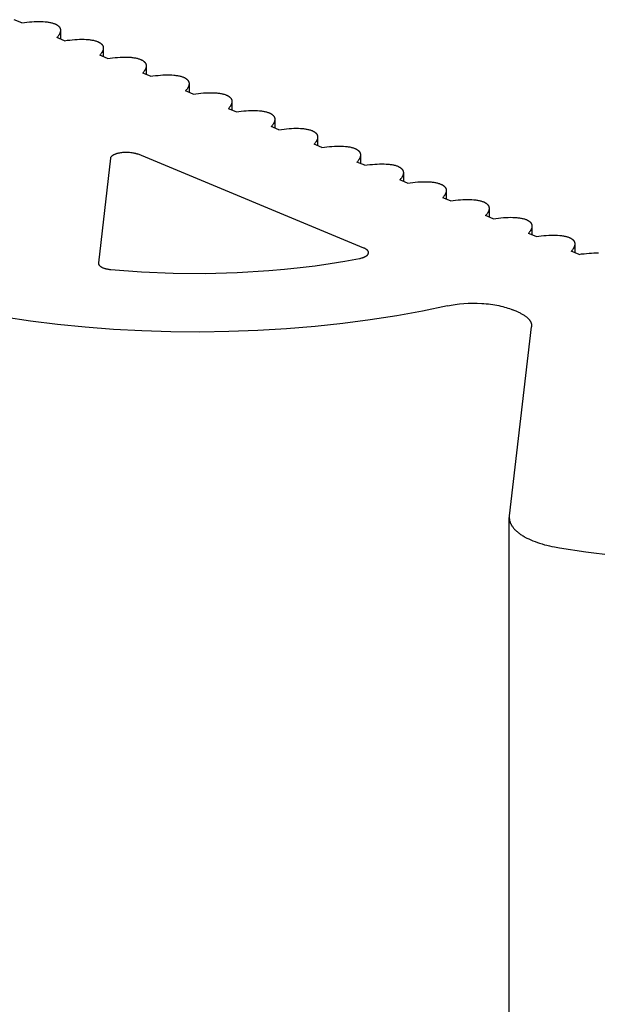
# Model space of a CAD drawing. Header units: millimetres. Extents: x 27636 to 28479, y -10436 to -9375.
# Tile 11 of 12: x 27734 to 27771, y -9466 to -9403. Entities that reach past the tile are written whole.
import ezdxf

# ---------------------------------------------------------------- set-up
doc = ezdxf.new("R2010")
doc.units = ezdxf.units.MM
doc.layers.add('CERAMICA_FERRES', color=7, linetype='Continuous', true_color=0x000000)

msp = doc.modelspace()

# ---------------------------------------------------------------- linework, layer by layer
at = {"layer": 'CERAMICA_FERRES'}
for points in [[(27734.569, -9403.454), (27734.079, -9403.251)], [(27734.569, -9403.454), (27734.732, -9403.431), (27734.895, -9403.41), (27735.055, -9403.393), (27735.213, -9403.38), (27735.367, -9403.37), (27735.517, -9403.365), (27735.662, -9403.363), (27735.802, -9403.364), (27735.937, -9403.37), (27736.064, -9403.38), (27736.125, -9403.386), (27736.185, -9403.393), (27736.242, -9403.401), (27736.298, -9403.41), (27736.352, -9403.42), (27736.403, -9403.431), (27736.453, -9403.442), (27736.5, -9403.455), (27736.546, -9403.468), (27736.589, -9403.482), (27736.631, -9403.496), (27736.67, -9403.512), (27736.691, -9403.521), (27736.712, -9403.53), (27736.732, -9403.54), (27736.751, -9403.55), (27736.77, -9403.56), (27736.788, -9403.57), (27736.806, -9403.581), (27736.823, -9403.591), (27736.839, -9403.603), (27736.855, -9403.614), (27736.87, -9403.626), (27736.884, -9403.638), (27736.898, -9403.65), (27736.905, -9403.656), (27736.911, -9403.662), (27736.917, -9403.669), (27736.924, -9403.675), (27736.93, -9403.681), (27736.935, -9403.688), (27736.941, -9403.694), (27736.947, -9403.701), (27736.952, -9403.708), (27736.957, -9403.715), (27736.962, -9403.721), (27736.967, -9403.728), (27736.971, -9403.735), (27736.976, -9403.742), (27736.98, -9403.749), (27736.984, -9403.756), (27736.988, -9403.763), (27736.992, -9403.771), (27736.995, -9403.778), (27736.999, -9403.785), (27737.002, -9403.793), (27737.005, -9403.8), (27737.008, -9403.807), (27737.01, -9403.815), (27737.013, -9403.823), (27737.015, -9403.83), (27737.017, -9403.838), (27737.019, -9403.846), (27737.021, -9403.853), (27737.022, -9403.861), (27737.024, -9403.869), (27737.025, -9403.877), (27737.026, -9403.885), (27737.027, -9403.893), (27737.027, -9403.901), (27737.028, -9403.909), (27737.028, -9403.918), (27737.028, -9403.926)], [(27737.028, -9403.926), (27737.028, -9403.939), (27737.027, -9403.952), (27737.026, -9403.965), (27737.024, -9403.979), (27737.022, -9403.992), (27737.02, -9404.006), (27737.017, -9404.019), (27737.014, -9404.033), (27737.01, -9404.047), (27737.005, -9404.061), (27737.001, -9404.075), (27736.995, -9404.089), (27736.99, -9404.103), (27736.984, -9404.118), (27736.977, -9404.132), (27736.97, -9404.146), (27736.963, -9404.161), (27736.955, -9404.175), (27736.947, -9404.19), (27736.938, -9404.204), (27736.929, -9404.219), (27736.92, -9404.234), (27736.9, -9404.263), (27736.878, -9404.293), (27736.855, -9404.322), (27736.83, -9404.352), (27736.804, -9404.382)], [(27737.028, -9403.926), (27737.028, -9404.475)], [(27737.294, -9404.586), (27736.804, -9404.382)], [(27737.294, -9404.586), (27737.458, -9404.562), (27737.62, -9404.542), (27737.78, -9404.525), (27737.938, -9404.512), (27738.092, -9404.502), (27738.242, -9404.496), (27738.388, -9404.494), (27738.528, -9404.496), (27738.662, -9404.502), (27738.789, -9404.511), (27738.851, -9404.518), (27738.91, -9404.525), (27738.968, -9404.533), (27739.023, -9404.542), (27739.077, -9404.552), (27739.129, -9404.562), (27739.178, -9404.574), (27739.226, -9404.586), (27739.271, -9404.599), (27739.315, -9404.613), (27739.356, -9404.628), (27739.395, -9404.644), (27739.416, -9404.653), (27739.437, -9404.662), (27739.457, -9404.672), (27739.476, -9404.681), (27739.495, -9404.691), (27739.513, -9404.702), (27739.531, -9404.712), (27739.548, -9404.723), (27739.564, -9404.734), (27739.58, -9404.746), (27739.595, -9404.757), (27739.61, -9404.769), (27739.623, -9404.782), (27739.63, -9404.788), (27739.636, -9404.794), (27739.643, -9404.8), (27739.649, -9404.807), (27739.655, -9404.813), (27739.661, -9404.82), (27739.666, -9404.826), (27739.672, -9404.833), (27739.677, -9404.84), (27739.682, -9404.846), (27739.687, -9404.853), (27739.692, -9404.86), (27739.697, -9404.867), (27739.701, -9404.874), (27739.705, -9404.881), (27739.709, -9404.888), (27739.713, -9404.895), (27739.717, -9404.902), (27739.721, -9404.91), (27739.724, -9404.917), (27739.727, -9404.924), (27739.73, -9404.932), (27739.733, -9404.939), (27739.736, -9404.947), (27739.738, -9404.954), (27739.74, -9404.962), (27739.742, -9404.97), (27739.744, -9404.977), (27739.746, -9404.985), (27739.748, -9404.993), (27739.749, -9405.001), (27739.75, -9405.009), (27739.751, -9405.017), (27739.752, -9405.025), (27739.753, -9405.033), (27739.753, -9405.041), (27739.753, -9405.049), (27739.753, -9405.057)], [(27739.753, -9405.057), (27739.753, -9405.071), (27739.752, -9405.084), (27739.751, -9405.097), (27739.75, -9405.11), (27739.748, -9405.124), (27739.745, -9405.138), (27739.742, -9405.151), (27739.739, -9405.165), (27739.735, -9405.179), (27739.731, -9405.193), (27739.726, -9405.207), (27739.721, -9405.221), (27739.715, -9405.235), (27739.709, -9405.249), (27739.703, -9405.264), (27739.696, -9405.278), (27739.688, -9405.292), (27739.681, -9405.307), (27739.672, -9405.321), (27739.664, -9405.336), (27739.655, -9405.351), (27739.645, -9405.365), (27739.625, -9405.395), (27739.604, -9405.424), (27739.58, -9405.454), (27739.556, -9405.484), (27739.529, -9405.514)], [(27739.753, -9405.057), (27739.753, -9405.607)], [(27740.02, -9405.718), (27739.529, -9405.514)], [(27740.02, -9405.718), (27740.183, -9405.694), (27740.345, -9405.674), (27740.506, -9405.657), (27740.663, -9405.644), (27740.818, -9405.634), (27740.968, -9405.628), (27741.113, -9405.626), (27741.253, -9405.628), (27741.387, -9405.634), (27741.515, -9405.643), (27741.576, -9405.649), (27741.635, -9405.656), (27741.693, -9405.665), (27741.748, -9405.673), (27741.802, -9405.683), (27741.854, -9405.694), (27741.904, -9405.706), (27741.951, -9405.718), (27741.997, -9405.731), (27742.04, -9405.745), (27742.081, -9405.76), (27742.121, -9405.775), (27742.142, -9405.784), (27742.162, -9405.794), (27742.182, -9405.803), (27742.202, -9405.813), (27742.22, -9405.823), (27742.239, -9405.833), (27742.256, -9405.844), (27742.273, -9405.855), (27742.29, -9405.866), (27742.305, -9405.878), (27742.32, -9405.889), (27742.335, -9405.901), (27742.349, -9405.913), (27742.355, -9405.92), (27742.362, -9405.926), (27742.368, -9405.932), (27742.374, -9405.938), (27742.38, -9405.945), (27742.386, -9405.951), (27742.392, -9405.958), (27742.397, -9405.965), (27742.402, -9405.971), (27742.408, -9405.978), (27742.413, -9405.985), (27742.417, -9405.992), (27742.422, -9405.999), (27742.426, -9406.006), (27742.431, -9406.013), (27742.435, -9406.02), (27742.439, -9406.027), (27742.442, -9406.034), (27742.446, -9406.041), (27742.449, -9406.049), (27742.452, -9406.056), (27742.455, -9406.063), (27742.458, -9406.071), (27742.461, -9406.078), (27742.463, -9406.086), (27742.466, -9406.094), (27742.468, -9406.101), (27742.47, -9406.109), (27742.471, -9406.117), (27742.473, -9406.125), (27742.474, -9406.133), (27742.475, -9406.141), (27742.476, -9406.149), (27742.477, -9406.157), (27742.478, -9406.165), (27742.478, -9406.173), (27742.479, -9406.181), (27742.479, -9406.189)], [(27742.479, -9406.189), (27742.479, -9406.202), (27742.478, -9406.215), (27742.477, -9406.229), (27742.475, -9406.242), (27742.473, -9406.256), (27742.471, -9406.269), (27742.468, -9406.283), (27742.464, -9406.297), (27742.46, -9406.311), (27742.456, -9406.324), (27742.451, -9406.339), (27742.446, -9406.353), (27742.44, -9406.367), (27742.434, -9406.381), (27742.428, -9406.395), (27742.421, -9406.41), (27742.414, -9406.424), (27742.406, -9406.439), (27742.398, -9406.453), (27742.389, -9406.468), (27742.38, -9406.482), (27742.371, -9406.497), (27742.351, -9406.527), (27742.329, -9406.556), (27742.306, -9406.586), (27742.281, -9406.616), (27742.255, -9406.646)], [(27742.745, -9406.849), (27742.255, -9406.646)], [(27742.479, -9406.189), (27742.479, -9406.739)], [(27742.745, -9406.849), (27742.908, -9406.826), (27743.071, -9406.806), (27743.231, -9406.789), (27743.389, -9406.775), (27743.543, -9406.766), (27743.693, -9406.76), (27743.838, -9406.758), (27743.978, -9406.76), (27744.113, -9406.765), (27744.24, -9406.775), (27744.301, -9406.781), (27744.361, -9406.788), (27744.418, -9406.796), (27744.474, -9406.805), (27744.527, -9406.815), (27744.579, -9406.826), (27744.629, -9406.837), (27744.676, -9406.85), (27744.722, -9406.863), (27744.765, -9406.877), (27744.807, -9406.892), (27744.846, -9406.907), (27744.867, -9406.916), (27744.888, -9406.925), (27744.908, -9406.935), (27744.927, -9406.945), (27744.946, -9406.955), (27744.964, -9406.965), (27744.981, -9406.976), (27744.998, -9406.987), (27745.015, -9406.998), (27745.031, -9407.009), (27745.046, -9407.021), (27745.06, -9407.033), (27745.074, -9407.045), (27745.081, -9407.051), (27745.087, -9407.057), (27745.093, -9407.064), (27745.1, -9407.07), (27745.106, -9407.077), (27745.111, -9407.083), (27745.117, -9407.09), (27745.122, -9407.096), (27745.128, -9407.103), (27745.133, -9407.11), (27745.138, -9407.117), (27745.143, -9407.123), (27745.147, -9407.13), (27745.152, -9407.137), (27745.156, -9407.144), (27745.16, -9407.151), (27745.164, -9407.159), (27745.168, -9407.166), (27745.171, -9407.173), (27745.175, -9407.18), (27745.178, -9407.188), (27745.181, -9407.195), (27745.184, -9407.203), (27745.186, -9407.21), (27745.189, -9407.218), (27745.191, -9407.225), (27745.193, -9407.233), (27745.195, -9407.241), (27745.197, -9407.249), (27745.198, -9407.257), (27745.2, -9407.264), (27745.201, -9407.272), (27745.202, -9407.28), (27745.203, -9407.288), (27745.203, -9407.296), (27745.204, -9407.305), (27745.204, -9407.313), (27745.204, -9407.321)], [(27745.204, -9407.321), (27745.204, -9407.334), (27745.203, -9407.347), (27745.202, -9407.361), (27745.2, -9407.374), (27745.198, -9407.387), (27745.196, -9407.401), (27745.193, -9407.415), (27745.19, -9407.428), (27745.186, -9407.442), (27745.181, -9407.456), (27745.177, -9407.47), (27745.171, -9407.484), (27745.166, -9407.499), (27745.16, -9407.513), (27745.153, -9407.527), (27745.146, -9407.541), (27745.139, -9407.556), (27745.131, -9407.57), (27745.123, -9407.585), (27745.114, -9407.599), (27745.105, -9407.614), (27745.096, -9407.629), (27745.076, -9407.658), (27745.054, -9407.688), (27745.031, -9407.718), (27745.006, -9407.748), (27744.98, -9407.778)], [(27745.47, -9407.981), (27744.98, -9407.778)], [(27745.204, -9407.321), (27745.204, -9407.871)], [(27745.47, -9407.981), (27745.634, -9407.958), (27745.796, -9407.937), (27745.956, -9407.92), (27746.114, -9407.907), (27746.268, -9407.897), (27746.418, -9407.892), (27746.564, -9407.89), (27746.704, -9407.891), (27746.838, -9407.897), (27746.965, -9407.907), (27747.027, -9407.913), (27747.086, -9407.92), (27747.144, -9407.928), (27747.199, -9407.937), (27747.253, -9407.947), (27747.304, -9407.958), (27747.354, -9407.969), (27747.402, -9407.982), (27747.447, -9407.995), (27747.491, -9408.009), (27747.532, -9408.023), (27747.571, -9408.039), (27747.592, -9408.048), (27747.613, -9408.057), (27747.633, -9408.067), (27747.652, -9408.077), (27747.671, -9408.087), (27747.689, -9408.097), (27747.707, -9408.108), (27747.724, -9408.118), (27747.74, -9408.13), (27747.756, -9408.141), (27747.771, -9408.153), (27747.785, -9408.165), (27747.799, -9408.177), (27747.806, -9408.183), (27747.812, -9408.189), (27747.819, -9408.196), (27747.825, -9408.202), (27747.831, -9408.208), (27747.837, -9408.215), (27747.842, -9408.221), (27747.848, -9408.228), (27747.853, -9408.235), (27747.858, -9408.241), (27747.863, -9408.248), (27747.868, -9408.255), (27747.873, -9408.262), (27747.877, -9408.269), (27747.881, -9408.276), (27747.885, -9408.283), (27747.889, -9408.29), (27747.893, -9408.298), (27747.896, -9408.305), (27747.9, -9408.312), (27747.903, -9408.32), (27747.906, -9408.327), (27747.909, -9408.334), (27747.911, -9408.342), (27747.914, -9408.35), (27747.916, -9408.357), (27747.918, -9408.365), (27747.92, -9408.373), (27747.922, -9408.38), (27747.924, -9408.388), (27747.925, -9408.396), (27747.926, -9408.404), (27747.927, -9408.412), (27747.928, -9408.42), (27747.929, -9408.428), (27747.929, -9408.436), (27747.929, -9408.444), (27747.929, -9408.453)], [(27747.929, -9408.453), (27747.929, -9408.466), (27747.928, -9408.479), (27747.927, -9408.492), (27747.926, -9408.506), (27747.924, -9408.519), (27747.921, -9408.533), (27747.918, -9408.546), (27747.915, -9408.56), (27747.911, -9408.574), (27747.907, -9408.588), (27747.902, -9408.602), (27747.897, -9408.616), (27747.891, -9408.63), (27747.885, -9408.644), (27747.879, -9408.659), (27747.872, -9408.673), (27747.864, -9408.688), (27747.857, -9408.702), (27747.848, -9408.717), (27747.84, -9408.731), (27747.831, -9408.746), (27747.821, -9408.761), (27747.801, -9408.79), (27747.78, -9408.82), (27747.756, -9408.849), (27747.732, -9408.879), (27747.705, -9408.909)], [(27747.929, -9408.453), (27747.929, -9409.002)], [(27748.196, -9409.113), (27747.705, -9408.909)], [(27748.196, -9409.113), (27748.359, -9409.089), (27748.521, -9409.069), (27748.682, -9409.052), (27748.839, -9409.039), (27748.993, -9409.029), (27749.144, -9409.023), (27749.289, -9409.021), (27749.429, -9409.023), (27749.563, -9409.029), (27749.691, -9409.038), (27749.752, -9409.045), (27749.811, -9409.052), (27749.869, -9409.06), (27749.924, -9409.069), (27749.978, -9409.079), (27750.03, -9409.089), (27750.079, -9409.101), (27750.127, -9409.113), (27750.173, -9409.126), (27750.216, -9409.14), (27750.257, -9409.155), (27750.297, -9409.171), (27750.318, -9409.18), (27750.338, -9409.189), (27750.358, -9409.198), (27750.378, -9409.208), (27750.396, -9409.218), (27750.415, -9409.229), (27750.432, -9409.239), (27750.449, -9409.25), (27750.465, -9409.261), (27750.481, -9409.273), (27750.496, -9409.284), (27750.511, -9409.296), (27750.525, -9409.309), (27750.531, -9409.315), (27750.538, -9409.321), (27750.544, -9409.327), (27750.55, -9409.334), (27750.556, -9409.34), (27750.562, -9409.347), (27750.568, -9409.353), (27750.573, -9409.36), (27750.578, -9409.366), (27750.584, -9409.373), (27750.589, -9409.38), (27750.593, -9409.387), (27750.598, -9409.394), (27750.602, -9409.401), (27750.607, -9409.408), (27750.611, -9409.415), (27750.615, -9409.422), (27750.618, -9409.429), (27750.622, -9409.437), (27750.625, -9409.444), (27750.628, -9409.451), (27750.631, -9409.459), (27750.634, -9409.466), (27750.637, -9409.474), (27750.639, -9409.481), (27750.642, -9409.489), (27750.644, -9409.497), (27750.646, -9409.504), (27750.647, -9409.512), (27750.649, -9409.52), (27750.65, -9409.528), (27750.651, -9409.536), (27750.652, -9409.544), (27750.653, -9409.552), (27750.654, -9409.56), (27750.654, -9409.568), (27750.655, -9409.576), (27750.655, -9409.584)], [(27750.655, -9409.584), (27750.654, -9409.598), (27750.654, -9409.611), (27750.653, -9409.624), (27750.651, -9409.637), (27750.649, -9409.651), (27750.646, -9409.664), (27750.644, -9409.678), (27750.64, -9409.692), (27750.636, -9409.706), (27750.632, -9409.72), (27750.627, -9409.734), (27750.622, -9409.748), (27750.616, -9409.762), (27750.61, -9409.776), (27750.604, -9409.791), (27750.597, -9409.805), (27750.59, -9409.819), (27750.582, -9409.834), (27750.574, -9409.848), (27750.565, -9409.863), (27750.556, -9409.878), (27750.547, -9409.892), (27750.527, -9409.922), (27750.505, -9409.951), (27750.482, -9409.981), (27750.457, -9410.011), (27750.431, -9410.041)], [(27750.655, -9409.584), (27750.655, -9410.134)], [(27750.921, -9410.245), (27750.431, -9410.041)], [(27750.921, -9410.245), (27751.084, -9410.221), (27751.247, -9410.201), (27751.407, -9410.184), (27751.565, -9410.171), (27751.719, -9410.161), (27751.869, -9410.155), (27752.014, -9410.153), (27752.154, -9410.155), (27752.289, -9410.161), (27752.416, -9410.17), (27752.477, -9410.176), (27752.537, -9410.183), (27752.594, -9410.192), (27752.65, -9410.2), (27752.703, -9410.21), (27752.755, -9410.221), (27752.805, -9410.233), (27752.852, -9410.245), (27752.898, -9410.258), (27752.941, -9410.272), (27752.983, -9410.287), (27753.022, -9410.302), (27753.043, -9410.311), (27753.064, -9410.321), (27753.083, -9410.33), (27753.103, -9410.34), (27753.122, -9410.35), (27753.14, -9410.36), (27753.157, -9410.371), (27753.174, -9410.382), (27753.191, -9410.393), (27753.207, -9410.404), (27753.222, -9410.416), (27753.236, -9410.428), (27753.25, -9410.44), (27753.257, -9410.446), (27753.263, -9410.453), (27753.269, -9410.459), (27753.276, -9410.465), (27753.282, -9410.472), (27753.287, -9410.478), (27753.293, -9410.485), (27753.298, -9410.492), (27753.304, -9410.498), (27753.309, -9410.505), (27753.314, -9410.512), (27753.319, -9410.519), (27753.323, -9410.526), (27753.328, -9410.533), (27753.332, -9410.54), (27753.336, -9410.547), (27753.34, -9410.554), (27753.344, -9410.561), (27753.347, -9410.568), (27753.35, -9410.576), (27753.354, -9410.583), (27753.357, -9410.59), (27753.359, -9410.598), (27753.362, -9410.605), (27753.365, -9410.613), (27753.367, -9410.621), (27753.369, -9410.628), (27753.371, -9410.636), (27753.373, -9410.644), (27753.374, -9410.652), (27753.376, -9410.66), (27753.377, -9410.668), (27753.378, -9410.676), (27753.379, -9410.684), (27753.379, -9410.692), (27753.38, -9410.7), (27753.38, -9410.708), (27753.38, -9410.716)], [(27753.38, -9410.716), (27753.38, -9410.729), (27753.379, -9410.742), (27753.378, -9410.756), (27753.376, -9410.769), (27753.374, -9410.783), (27753.372, -9410.796), (27753.369, -9410.81), (27753.365, -9410.824), (27753.362, -9410.838), (27753.357, -9410.851), (27753.353, -9410.865), (27753.347, -9410.88), (27753.342, -9410.894), (27753.336, -9410.908), (27753.329, -9410.922), (27753.322, -9410.937), (27753.315, -9410.951), (27753.307, -9410.966), (27753.299, -9410.98), (27753.29, -9410.995), (27753.281, -9411.009), (27753.272, -9411.024), (27753.252, -9411.054), (27753.23, -9411.083), (27753.207, -9411.113), (27753.182, -9411.143), (27753.156, -9411.173)], [(27753.38, -9410.716), (27753.38, -9411.266)], [(27740.219, -9412.06), (27740.219, -9412.056), (27740.22, -9412.053), (27740.22, -9412.049), (27740.221, -9412.046), (27740.222, -9412.042), (27740.223, -9412.038), (27740.223, -9412.035), (27740.224, -9412.031), (27740.225, -9412.028), (27740.227, -9412.024), (27740.228, -9412.021), (27740.229, -9412.017), (27740.23, -9412.013), (27740.232, -9412.01), (27740.233, -9412.006), (27740.235, -9412.003), (27740.237, -9411.999), (27740.239, -9411.995), (27740.24, -9411.992), (27740.242, -9411.988), (27740.246, -9411.981), (27740.251, -9411.974), (27740.256, -9411.967), (27740.261, -9411.96), (27740.266, -9411.952), (27740.272, -9411.945), (27740.278, -9411.938), (27740.284, -9411.931), (27740.291, -9411.924), (27740.298, -9411.917), (27740.305, -9411.91), (27740.313, -9411.903), (27740.321, -9411.896), (27740.329, -9411.889), (27740.338, -9411.883), (27740.347, -9411.876), (27740.356, -9411.869), (27740.366, -9411.863), (27740.376, -9411.856), (27740.386, -9411.85), (27740.407, -9411.837), (27740.429, -9411.825), (27740.453, -9411.813), (27740.477, -9411.801), (27740.502, -9411.79), (27740.529, -9411.78), (27740.556, -9411.769), (27740.584, -9411.76), (27740.612, -9411.75), (27740.641, -9411.741), (27740.671, -9411.733), (27740.701, -9411.725), (27740.732, -9411.718), (27740.763, -9411.711), (27740.795, -9411.705), (27740.858, -9411.693), (27740.923, -9411.684), (27740.991, -9411.676), (27741.061, -9411.671), (27741.132, -9411.667), (27741.205, -9411.666), (27741.279, -9411.666), (27741.352, -9411.669), (27741.426, -9411.675), (27741.497, -9411.682), (27741.568, -9411.692), (27741.636, -9411.704), (27741.669, -9411.71), (27741.701, -9411.717), (27741.732, -9411.725), (27741.763, -9411.733), (27741.792, -9411.741), (27741.821, -9411.75), (27741.849, -9411.759), (27741.875, -9411.768), (27741.901, -9411.777), (27741.926, -9411.787)], [(27753.646, -9411.376), (27753.156, -9411.173)], [(27753.646, -9411.376), (27753.81, -9411.353), (27753.972, -9411.333), (27754.132, -9411.316), (27754.29, -9411.302), (27754.444, -9411.293), (27754.594, -9411.287), (27754.74, -9411.285), (27754.88, -9411.287), (27755.014, -9411.292), (27755.141, -9411.302), (27755.203, -9411.308), (27755.262, -9411.315), (27755.319, -9411.323), (27755.375, -9411.332), (27755.429, -9411.342), (27755.48, -9411.353), (27755.53, -9411.364), (27755.578, -9411.377), (27755.623, -9411.39), (27755.667, -9411.404), (27755.708, -9411.419), (27755.747, -9411.434), (27755.768, -9411.443), (27755.789, -9411.452), (27755.809, -9411.462), (27755.828, -9411.472), (27755.847, -9411.482), (27755.865, -9411.492), (27755.883, -9411.503), (27755.9, -9411.514), (27755.916, -9411.525), (27755.932, -9411.536), (27755.947, -9411.548), (27755.961, -9411.56), (27755.975, -9411.572), (27755.982, -9411.578), (27755.988, -9411.584), (27755.995, -9411.591), (27756.001, -9411.597), (27756.007, -9411.604), (27756.013, -9411.61), (27756.018, -9411.617), (27756.024, -9411.623), (27756.029, -9411.63), (27756.034, -9411.637), (27756.039, -9411.644), (27756.044, -9411.65), (27756.049, -9411.657), (27756.053, -9411.664), (27756.057, -9411.671), (27756.061, -9411.678), (27756.065, -9411.686), (27756.069, -9411.693), (27756.072, -9411.7), (27756.076, -9411.707), (27756.079, -9411.715), (27756.082, -9411.722), (27756.085, -9411.73), (27756.087, -9411.737), (27756.09, -9411.745), (27756.092, -9411.752), (27756.094, -9411.76), (27756.096, -9411.768), (27756.098, -9411.776), (27756.099, -9411.783), (27756.101, -9411.791), (27756.102, -9411.799), (27756.103, -9411.807), (27756.104, -9411.815), (27756.105, -9411.823), (27756.105, -9411.832), (27756.105, -9411.84), (27756.105, -9411.848)], [(27740.219, -9412.06), (27739.44, -9418.706)], [(27756.322, -9417.766), (27741.926, -9411.787)], [(27756.105, -9411.848), (27756.105, -9411.861), (27756.104, -9411.874), (27756.103, -9411.887), (27756.102, -9411.901), (27756.1, -9411.914), (27756.097, -9411.928), (27756.094, -9411.942), (27756.091, -9411.955), (27756.087, -9411.969), (27756.083, -9411.983), (27756.078, -9411.997), (27756.073, -9412.011), (27756.067, -9412.025), (27756.061, -9412.04), (27756.055, -9412.054), (27756.048, -9412.068), (27756.04, -9412.083), (27756.033, -9412.097), (27756.024, -9412.112), (27756.016, -9412.126), (27756.007, -9412.141), (27755.997, -9412.156), (27755.977, -9412.185), (27755.955, -9412.215), (27755.932, -9412.245), (27755.908, -9412.275), (27755.881, -9412.304)], [(27756.372, -9412.508), (27755.881, -9412.304)], [(27756.105, -9411.848), (27756.105, -9412.397)], [(27756.372, -9412.508), (27756.535, -9412.485), (27756.697, -9412.464), (27756.858, -9412.447), (27757.015, -9412.434), (27757.169, -9412.424), (27757.32, -9412.419), (27757.465, -9412.417), (27757.605, -9412.418), (27757.739, -9412.424), (27757.867, -9412.434), (27757.928, -9412.44), (27757.987, -9412.447), (27758.045, -9412.455), (27758.1, -9412.464), (27758.154, -9412.474), (27758.206, -9412.485), (27758.255, -9412.496), (27758.303, -9412.508), (27758.349, -9412.522), (27758.392, -9412.536), (27758.433, -9412.55), (27758.473, -9412.566), (27758.494, -9412.575), (27758.514, -9412.584), (27758.534, -9412.594), (27758.553, -9412.604), (27758.572, -9412.614), (27758.59, -9412.624), (27758.608, -9412.635), (27758.625, -9412.645), (27758.641, -9412.657), (27758.657, -9412.668), (27758.672, -9412.68), (27758.687, -9412.692), (27758.701, -9412.704), (27758.707, -9412.71), (27758.714, -9412.716), (27758.72, -9412.723), (27758.726, -9412.729), (27758.732, -9412.735), (27758.738, -9412.742), (27758.744, -9412.748), (27758.749, -9412.755), (27758.754, -9412.762), (27758.76, -9412.768), (27758.764, -9412.775), (27758.769, -9412.782), (27758.774, -9412.789), (27758.778, -9412.796), (27758.783, -9412.803), (27758.787, -9412.81), (27758.791, -9412.817), (27758.794, -9412.825), (27758.798, -9412.832), (27758.801, -9412.839), (27758.804, -9412.846), (27758.807, -9412.854), (27758.81, -9412.861), (27758.813, -9412.869), (27758.815, -9412.877), (27758.818, -9412.884), (27758.82, -9412.892), (27758.822, -9412.9), (27758.823, -9412.907), (27758.825, -9412.915), (27758.826, -9412.923), (27758.827, -9412.931), (27758.828, -9412.939), (27758.829, -9412.947), (27758.83, -9412.955), (27758.83, -9412.963), (27758.831, -9412.971), (27758.831, -9412.98)], [(27758.831, -9412.98), (27758.83, -9412.993), (27758.83, -9413.006), (27758.829, -9413.019), (27758.827, -9413.033), (27758.825, -9413.046), (27758.822, -9413.06), (27758.82, -9413.073), (27758.816, -9413.087), (27758.812, -9413.101), (27758.808, -9413.115), (27758.803, -9413.129), (27758.798, -9413.143), (27758.792, -9413.157), (27758.786, -9413.171), (27758.78, -9413.186), (27758.773, -9413.2), (27758.766, -9413.215), (27758.758, -9413.229), (27758.75, -9413.244), (27758.741, -9413.258), (27758.732, -9413.273), (27758.723, -9413.288), (27758.702, -9413.317), (27758.681, -9413.347), (27758.658, -9413.376), (27758.633, -9413.406), (27758.607, -9413.436)], [(27759.097, -9413.64), (27758.607, -9413.436)], [(27758.831, -9412.98), (27758.831, -9413.529)], [(27759.097, -9413.64), (27759.26, -9413.616), (27759.423, -9413.596), (27759.583, -9413.579), (27759.741, -9413.566), (27759.895, -9413.556), (27760.045, -9413.55), (27760.19, -9413.548), (27760.33, -9413.55), (27760.464, -9413.556), (27760.592, -9413.565), (27760.653, -9413.572), (27760.713, -9413.579), (27760.77, -9413.587), (27760.826, -9413.596), (27760.879, -9413.606), (27760.931, -9413.616), (27760.981, -9413.628), (27761.028, -9413.64), (27761.074, -9413.653), (27761.117, -9413.667), (27761.159, -9413.682), (27761.198, -9413.698), (27761.219, -9413.707), (27761.24, -9413.716), (27761.259, -9413.725), (27761.279, -9413.735), (27761.298, -9413.745), (27761.316, -9413.756), (27761.333, -9413.766), (27761.35, -9413.777), (27761.367, -9413.788), (27761.383, -9413.8), (27761.398, -9413.811), (27761.412, -9413.823), (27761.426, -9413.836), (27761.433, -9413.842), (27761.439, -9413.848), (27761.445, -9413.854), (27761.452, -9413.861), (27761.457, -9413.867), (27761.463, -9413.874), (27761.469, -9413.88), (27761.474, -9413.887), (27761.48, -9413.893), (27761.485, -9413.9), (27761.49, -9413.907), (27761.495, -9413.914), (27761.499, -9413.921), (27761.504, -9413.928), (27761.508, -9413.935), (27761.512, -9413.942), (27761.516, -9413.949), (27761.52, -9413.956), (27761.523, -9413.964), (27761.526, -9413.971), (27761.53, -9413.978), (27761.533, -9413.986), (27761.535, -9413.993), (27761.538, -9414.001), (27761.541, -9414.008), (27761.543, -9414.016), (27761.545, -9414.024), (27761.547, -9414.031), (27761.549, -9414.039), (27761.55, -9414.047), (27761.552, -9414.055), (27761.553, -9414.063), (27761.554, -9414.071), (27761.555, -9414.079), (27761.555, -9414.087), (27761.556, -9414.095), (27761.556, -9414.103), (27761.556, -9414.111)], [(27761.556, -9414.111), (27761.556, -9414.124), (27761.555, -9414.138), (27761.554, -9414.151), (27761.552, -9414.164), (27761.55, -9414.178), (27761.548, -9414.191), (27761.545, -9414.205), (27761.541, -9414.219), (27761.538, -9414.233), (27761.533, -9414.247), (27761.529, -9414.261), (27761.523, -9414.275), (27761.518, -9414.289), (27761.512, -9414.303), (27761.505, -9414.318), (27761.498, -9414.332), (27761.491, -9414.346), (27761.483, -9414.361), (27761.475, -9414.375), (27761.466, -9414.39), (27761.457, -9414.405), (27761.448, -9414.419), (27761.428, -9414.449), (27761.406, -9414.478), (27761.383, -9414.508), (27761.358, -9414.538), (27761.332, -9414.568)], [(27761.556, -9414.111), (27761.556, -9414.661)], [(27761.822, -9414.772), (27761.332, -9414.568)], [(27761.822, -9414.772), (27761.986, -9414.748), (27762.148, -9414.728), (27762.308, -9414.711), (27762.466, -9414.698), (27762.62, -9414.688), (27762.77, -9414.682), (27762.916, -9414.68), (27763.056, -9414.682), (27763.19, -9414.688), (27763.317, -9414.697), (27763.379, -9414.703), (27763.438, -9414.71), (27763.495, -9414.718), (27763.551, -9414.727), (27763.605, -9414.737), (27763.656, -9414.748), (27763.706, -9414.76), (27763.754, -9414.772), (27763.799, -9414.785), (27763.843, -9414.799), (27763.884, -9414.814), (27763.923, -9414.829), (27763.944, -9414.838), (27763.965, -9414.848), (27763.985, -9414.857), (27764.004, -9414.867), (27764.023, -9414.877), (27764.041, -9414.887), (27764.059, -9414.898), (27764.076, -9414.909), (27764.092, -9414.92), (27764.108, -9414.931), (27764.123, -9414.943), (27764.137, -9414.955), (27764.151, -9414.967), (27764.158, -9414.973), (27764.164, -9414.98), (27764.171, -9414.986), (27764.177, -9414.992), (27764.183, -9414.999), (27764.189, -9415.005), (27764.194, -9415.012), (27764.2, -9415.019), (27764.205, -9415.025), (27764.21, -9415.032), (27764.215, -9415.039), (27764.22, -9415.046), (27764.225, -9415.053), (27764.229, -9415.06), (27764.233, -9415.067), (27764.237, -9415.074), (27764.241, -9415.081), (27764.245, -9415.088), (27764.248, -9415.095), (27764.252, -9415.103), (27764.255, -9415.11), (27764.258, -9415.117), (27764.261, -9415.125), (27764.263, -9415.132), (27764.266, -9415.14), (27764.268, -9415.148), (27764.27, -9415.155), (27764.272, -9415.163), (27764.274, -9415.171), (27764.275, -9415.179), (27764.277, -9415.187), (27764.278, -9415.195), (27764.279, -9415.203), (27764.28, -9415.211), (27764.28, -9415.219), (27764.281, -9415.227), (27764.281, -9415.235), (27764.281, -9415.243)], [(27764.281, -9415.243), (27764.281, -9415.256), (27764.28, -9415.269), (27764.279, -9415.283), (27764.278, -9415.296), (27764.276, -9415.31), (27764.273, -9415.323), (27764.27, -9415.337), (27764.267, -9415.351), (27764.263, -9415.364), (27764.259, -9415.378), (27764.254, -9415.392), (27764.249, -9415.407), (27764.243, -9415.421), (27764.237, -9415.435), (27764.231, -9415.449), (27764.224, -9415.464), (27764.216, -9415.478), (27764.208, -9415.493), (27764.2, -9415.507), (27764.192, -9415.522), (27764.183, -9415.536), (27764.173, -9415.551), (27764.153, -9415.581), (27764.131, -9415.61), (27764.108, -9415.64), (27764.083, -9415.67), (27764.057, -9415.7)], [(27764.281, -9415.243), (27764.281, -9415.793)], [(27764.547, -9415.903), (27764.057, -9415.7)], [(27764.547, -9415.903), (27764.711, -9415.88), (27764.873, -9415.859), (27765.034, -9415.843), (27765.191, -9415.829), (27765.345, -9415.82), (27765.496, -9415.814), (27765.641, -9415.812), (27765.781, -9415.814), (27765.915, -9415.819), (27766.043, -9415.829), (27766.104, -9415.835), (27766.163, -9415.842), (27766.221, -9415.85), (27766.276, -9415.859), (27766.33, -9415.869), (27766.382, -9415.88), (27766.431, -9415.891), (27766.479, -9415.904), (27766.525, -9415.917), (27766.568, -9415.931), (27766.609, -9415.946), (27766.649, -9415.961), (27766.67, -9415.97), (27766.69, -9415.979), (27766.71, -9415.989), (27766.729, -9415.999), (27766.748, -9416.009), (27766.766, -9416.019), (27766.784, -9416.03), (27766.801, -9416.041), (27766.817, -9416.052), (27766.833, -9416.063), (27766.848, -9416.075), (27766.863, -9416.087), (27766.877, -9416.099), (27766.883, -9416.105), (27766.89, -9416.111), (27766.896, -9416.118), (27766.902, -9416.124), (27766.908, -9416.131), (27766.914, -9416.137), (27766.92, -9416.144), (27766.925, -9416.15), (27766.93, -9416.157), (27766.935, -9416.164), (27766.94, -9416.171), (27766.945, -9416.177), (27766.95, -9416.184), (27766.954, -9416.191), (27766.959, -9416.198), (27766.963, -9416.205), (27766.966, -9416.213), (27766.97, -9416.22), (27766.974, -9416.227), (27766.977, -9416.234), (27766.98, -9416.242), (27766.983, -9416.249), (27766.986, -9416.257), (27766.989, -9416.264), (27766.991, -9416.272), (27766.993, -9416.279), (27766.996, -9416.287), (27766.997, -9416.295), (27766.999, -9416.303), (27767.001, -9416.31), (27767.002, -9416.318), (27767.003, -9416.326), (27767.004, -9416.334), (27767.005, -9416.342), (27767.006, -9416.35), (27767.006, -9416.359), (27767.007, -9416.367), (27767.007, -9416.375)], [(27767.007, -9416.375), (27767.006, -9416.388), (27767.006, -9416.401), (27767.005, -9416.414), (27767.003, -9416.428), (27767.001, -9416.441), (27766.998, -9416.455), (27766.995, -9416.469), (27766.992, -9416.482), (27766.988, -9416.496), (27766.984, -9416.51), (27766.979, -9416.524), (27766.974, -9416.538), (27766.968, -9416.552), (27766.962, -9416.567), (27766.956, -9416.581), (27766.949, -9416.595), (27766.942, -9416.61), (27766.934, -9416.624), (27766.926, -9416.639), (27766.917, -9416.653), (27766.908, -9416.668), (27766.899, -9416.683), (27766.878, -9416.712), (27766.857, -9416.742), (27766.834, -9416.772), (27766.809, -9416.802), (27766.783, -9416.831)], [(27767.007, -9416.375), (27767.007, -9416.924)], [(27767.273, -9417.035), (27766.783, -9416.831)], [(27767.273, -9417.035), (27767.436, -9417.012), (27767.599, -9416.991), (27767.759, -9416.974), (27767.917, -9416.961), (27768.071, -9416.951), (27768.221, -9416.946), (27768.366, -9416.944), (27768.506, -9416.945), (27768.64, -9416.951), (27768.768, -9416.961), (27768.829, -9416.967), (27768.889, -9416.974), (27768.946, -9416.982), (27769.002, -9416.991), (27769.055, -9417.001), (27769.107, -9417.011), (27769.157, -9417.023), (27769.204, -9417.035), (27769.25, -9417.049), (27769.293, -9417.063), (27769.335, -9417.077), (27769.374, -9417.093), (27769.395, -9417.102), (27769.415, -9417.111), (27769.435, -9417.121), (27769.455, -9417.13), (27769.474, -9417.141), (27769.492, -9417.151), (27769.509, -9417.162), (27769.526, -9417.172), (27769.543, -9417.184), (27769.558, -9417.195), (27769.574, -9417.207), (27769.588, -9417.219), (27769.602, -9417.231), (27769.609, -9417.237), (27769.615, -9417.243), (27769.621, -9417.25), (27769.627, -9417.256), (27769.633, -9417.262), (27769.639, -9417.269), (27769.645, -9417.275), (27769.65, -9417.282), (27769.656, -9417.289), (27769.661, -9417.295), (27769.666, -9417.302), (27769.671, -9417.309), (27769.675, -9417.316), (27769.68, -9417.323), (27769.684, -9417.33), (27769.688, -9417.337), (27769.692, -9417.344), (27769.696, -9417.352), (27769.699, -9417.359), (27769.702, -9417.366), (27769.706, -9417.373), (27769.709, -9417.381), (27769.711, -9417.388), (27769.714, -9417.396), (27769.717, -9417.404), (27769.719, -9417.411), (27769.721, -9417.419), (27769.723, -9417.427), (27769.725, -9417.434), (27769.726, -9417.442), (27769.727, -9417.45), (27769.729, -9417.458), (27769.73, -9417.466), (27769.73, -9417.474), (27769.731, -9417.482), (27769.732, -9417.49), (27769.732, -9417.498), (27769.732, -9417.507)], [(27756.614, -9418.058), (27756.614, -9418.053), (27756.614, -9418.048), (27756.613, -9418.043), (27756.613, -9418.038), (27756.612, -9418.033), (27756.611, -9418.028), (27756.61, -9418.023), (27756.609, -9418.018), (27756.608, -9418.013), (27756.606, -9418.008), (27756.605, -9418.002), (27756.603, -9417.997), (27756.601, -9417.992), (27756.599, -9417.987), (27756.597, -9417.982), (27756.595, -9417.977), (27756.592, -9417.972), (27756.589, -9417.967), (27756.587, -9417.962), (27756.584, -9417.957), (27756.581, -9417.952), (27756.577, -9417.947), (27756.574, -9417.942), (27756.57, -9417.937), (27756.567, -9417.932), (27756.563, -9417.928), (27756.559, -9417.923), (27756.555, -9417.918), (27756.55, -9417.913), (27756.546, -9417.908), (27756.541, -9417.903), (27756.537, -9417.899), (27756.527, -9417.889), (27756.516, -9417.88), (27756.506, -9417.871), (27756.494, -9417.862), (27756.482, -9417.853), (27756.47, -9417.844), (27756.457, -9417.835), (27756.443, -9417.827), (27756.43, -9417.819), (27756.415, -9417.811), (27756.401, -9417.803), (27756.386, -9417.795), (27756.37, -9417.787), (27756.354, -9417.78), (27756.322, -9417.766)], [(27769.732, -9417.507), (27769.732, -9417.52), (27769.731, -9417.533), (27769.73, -9417.546), (27769.728, -9417.56), (27769.726, -9417.573), (27769.724, -9417.587), (27769.721, -9417.6), (27769.717, -9417.614), (27769.714, -9417.628), (27769.709, -9417.642), (27769.705, -9417.656), (27769.699, -9417.67), (27769.694, -9417.684), (27769.688, -9417.698), (27769.681, -9417.713), (27769.674, -9417.727), (27769.667, -9417.742), (27769.659, -9417.756), (27769.651, -9417.771), (27769.642, -9417.785), (27769.633, -9417.8), (27769.624, -9417.814), (27769.604, -9417.844), (27769.582, -9417.874), (27769.559, -9417.903), (27769.534, -9417.933), (27769.508, -9417.963)], [(27769.732, -9417.507), (27769.732, -9418.056)], [(27739.439, -9418.726), (27739.439, -9418.73), (27739.439, -9418.734), (27739.44, -9418.738), (27739.44, -9418.742), (27739.44, -9418.747), (27739.441, -9418.751), (27739.442, -9418.755), (27739.442, -9418.759), (27739.443, -9418.763), (27739.444, -9418.767), (27739.445, -9418.772), (27739.446, -9418.776), (27739.448, -9418.78), (27739.449, -9418.784), (27739.451, -9418.788), (27739.452, -9418.793), (27739.454, -9418.797), (27739.456, -9418.801), (27739.458, -9418.805), (27739.46, -9418.81), (27739.462, -9418.814), (27739.464, -9418.818), (27739.467, -9418.822), (27739.469, -9418.826), (27739.472, -9418.831), (27739.474, -9418.835), (27739.477, -9418.839), (27739.48, -9418.843), (27739.483, -9418.848), (27739.486, -9418.852), (27739.49, -9418.856), (27739.493, -9418.86), (27739.5, -9418.869), (27739.508, -9418.877), (27739.516, -9418.885), (27739.524, -9418.893), (27739.533, -9418.902), (27739.543, -9418.91), (27739.553, -9418.918), (27739.563, -9418.926), (27739.574, -9418.934), (27739.585, -9418.941), (27739.596, -9418.949), (27739.608, -9418.957), (27739.621, -9418.964), (27739.634, -9418.971), (27739.647, -9418.979), (27739.66, -9418.986), (27739.674, -9418.993), (27739.689, -9419), (27739.718, -9419.013), (27739.749, -9419.026), (27739.781, -9419.038), (27739.815, -9419.05), (27739.849, -9419.06), (27739.884, -9419.071), (27739.92, -9419.08), (27739.956, -9419.089), (27739.993, -9419.097), (27740.031, -9419.104), (27740.069, -9419.111), (27740.107, -9419.117), (27740.145, -9419.122), (27740.221, -9419.13), (27742.187, -9419.278), (27744.197, -9419.361), (27746.229, -9419.376), (27748.265, -9419.321), (27750.283, -9419.197), (27751.279, -9419.11), (27752.263, -9419.006), (27753.232, -9418.886), (27754.185, -9418.75), (27755.119, -9418.6), (27756.033, -9418.434), (27756.085, -9418.423), (27756.136, -9418.411), (27756.186, -9418.398), (27756.21, -9418.391), (27756.234, -9418.383), (27756.258, -9418.375), (27756.28, -9418.367), (27756.303, -9418.358), (27756.325, -9418.35), (27756.346, -9418.34), (27756.366, -9418.331), (27756.386, -9418.321), (27756.405, -9418.311), (27756.424, -9418.301), (27756.441, -9418.291), (27756.458, -9418.28), (27756.474, -9418.27), (27756.489, -9418.259), (27756.496, -9418.253), (27756.503, -9418.247), (27756.51, -9418.242), (27756.517, -9418.236), (27756.523, -9418.231), (27756.529, -9418.225), (27756.535, -9418.219), (27756.541, -9418.213), (27756.547, -9418.208), (27756.552, -9418.202), (27756.557, -9418.196), (27756.562, -9418.19), (27756.566, -9418.184), (27756.571, -9418.178), (27756.575, -9418.172), (27756.579, -9418.167), (27756.583, -9418.161), (27756.586, -9418.155), (27756.59, -9418.149), (27756.593, -9418.143), (27756.596, -9418.137), (27756.598, -9418.131), (27756.6, -9418.127), (27756.602, -9418.122), (27756.603, -9418.118), (27756.605, -9418.113), (27756.606, -9418.109), (27756.608, -9418.104), (27756.609, -9418.1), (27756.61, -9418.095), (27756.611, -9418.091), (27756.612, -9418.086), (27756.612, -9418.081), (27756.613, -9418.077), (27756.613, -9418.072), (27756.614, -9418.067), (27756.614, -9418.063), (27756.614, -9418.058)], [(27769.998, -9418.167), (27769.508, -9417.963)], [(27769.998, -9418.167), (27770.162, -9418.143), (27770.324, -9418.123), (27770.484, -9418.106), (27770.642, -9418.093), (27770.796, -9418.083), (27770.946, -9418.077), (27771.092, -9418.075), (27771.232, -9418.077)], [(27739.44, -9418.706), (27739.44, -9418.711), (27739.439, -9418.716), (27739.439, -9418.721), (27739.439, -9418.726)], [(27761.642, -9421.439), (27760.057, -9421.769), (27758.416, -9422.068), (27756.724, -9422.332), (27754.987, -9422.56), (27753.213, -9422.75), (27751.408, -9422.901), (27749.581, -9423.011), (27747.74, -9423.079), (27745.892, -9423.105), (27744.046, -9423.09), (27742.21, -9423.033), (27740.393, -9422.936), (27738.601, -9422.799), (27736.843, -9422.623), (27735.125, -9422.411), (27733.454, -9422.164)], [(27761.642, -9421.439), (27761.759, -9421.414), (27761.879, -9421.391), (27762.003, -9421.369), (27762.131, -9421.349), (27762.261, -9421.331), (27762.394, -9421.315), (27762.667, -9421.29), (27762.948, -9421.273), (27763.234, -9421.266), (27763.523, -9421.269), (27763.811, -9421.282), (27763.954, -9421.292), (27764.095, -9421.304), (27764.235, -9421.319), (27764.373, -9421.336), (27764.509, -9421.356), (27764.643, -9421.377), (27764.773, -9421.401), (27764.9, -9421.427), (27765.024, -9421.454), (27765.144, -9421.484), (27765.26, -9421.515), (27765.372, -9421.548), (27765.48, -9421.582), (27765.583, -9421.618), (27765.682, -9421.654), (27765.777, -9421.692)], [(27766.106, -9421.829), (27765.777, -9421.692)], [(27766.106, -9421.829), (27766.156, -9421.85), (27766.204, -9421.872), (27766.252, -9421.894), (27766.299, -9421.917), (27766.344, -9421.94), (27766.389, -9421.964), (27766.432, -9421.989), (27766.473, -9422.014), (27766.514, -9422.04), (27766.552, -9422.066), (27766.59, -9422.092), (27766.626, -9422.119), (27766.66, -9422.146), (27766.692, -9422.174), (27766.724, -9422.202), (27766.753, -9422.23), (27766.767, -9422.244), (27766.781, -9422.259), (27766.794, -9422.273), (27766.806, -9422.288), (27766.819, -9422.302), (27766.831, -9422.317), (27766.842, -9422.332), (27766.853, -9422.346), (27766.864, -9422.361), (27766.874, -9422.376), (27766.883, -9422.391), (27766.893, -9422.406), (27766.901, -9422.42), (27766.91, -9422.435), (27766.917, -9422.45), (27766.925, -9422.465), (27766.932, -9422.48), (27766.938, -9422.496), (27766.944, -9422.511), (27766.95, -9422.526), (27766.955, -9422.541), (27766.96, -9422.556), (27766.964, -9422.571), (27766.967, -9422.586), (27766.971, -9422.601), (27766.974, -9422.616), (27766.976, -9422.631), (27766.978, -9422.646), (27766.98, -9422.661), (27766.981, -9422.676), (27766.981, -9422.691), (27766.982, -9422.706)], [(27765.569, -9434.794), (27766.978, -9422.766)], [(27766.982, -9422.706), (27766.981, -9422.721), (27766.981, -9422.736), (27766.98, -9422.751), (27766.978, -9422.766)], [(27765.569, -9434.794), (27765.567, -9434.819), (27765.565, -9434.844), (27765.564, -9434.869), (27765.563, -9434.894)], [(27765.563, -9735.267), (27765.563, -9434.894)], [(27765.563, -9434.894), (27765.564, -9434.913), (27765.564, -9434.931), (27765.565, -9434.95), (27765.567, -9434.968), (27765.569, -9434.987), (27765.571, -9435.006), (27765.573, -9435.024), (27765.576, -9435.043), (27765.58, -9435.062), (27765.584, -9435.081), (27765.588, -9435.1), (27765.593, -9435.118), (27765.598, -9435.137), (27765.604, -9435.156), (27765.61, -9435.175), (27765.616, -9435.194), (27765.623, -9435.213), (27765.63, -9435.232), (27765.638, -9435.251), (27765.646, -9435.27), (27765.655, -9435.289), (27765.664, -9435.308), (27765.674, -9435.327), (27765.684, -9435.346), (27765.694, -9435.365), (27765.705, -9435.384), (27765.716, -9435.402), (27765.728, -9435.421), (27765.753, -9435.459), (27765.78, -9435.497), (27765.808, -9435.534), (27765.839, -9435.572), (27765.871, -9435.609), (27765.905, -9435.646), (27765.94, -9435.683), (27765.978, -9435.72), (27766.017, -9435.756), (27766.058, -9435.792), (27766.101, -9435.828), (27766.145, -9435.864), (27766.191, -9435.899), (27766.239, -9435.934), (27766.288, -9435.968), (27766.339, -9436.002), (27766.392, -9436.036), (27766.446, -9436.069), (27766.502, -9436.102), (27766.559, -9436.134), (27766.678, -9436.197), (27766.802, -9436.258), (27766.931, -9436.317), (27767.066, -9436.374), (27767.205, -9436.428), (27767.348, -9436.48), (27767.495, -9436.529), (27767.645, -9436.576), (27767.799, -9436.62), (27767.955, -9436.661), (27768.113, -9436.699), (27768.273, -9436.735), (27768.434, -9436.768), (27768.76, -9436.826), (27770.432, -9437.073), (27772.15, -9437.285)]]:
    msp.add_lwpolyline(points, dxfattribs=at)

doc.saveas('drawing.dxf')
